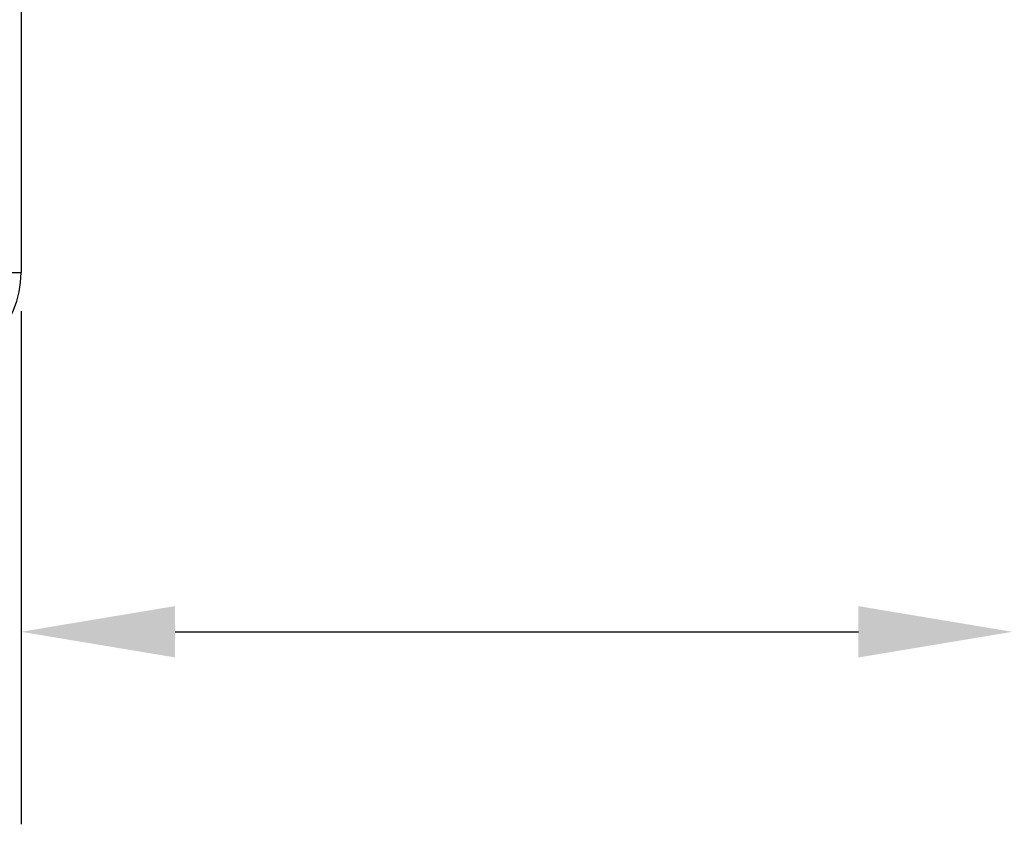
# Model space of a CAD drawing. Header units: millimetres. Extents: x -101 to 54, y 143 to 271.
# Tile 3 of 9: x 2 to 15, y 186 to 196. Entities that reach past the tile are written whole.
import ezdxf

# ---------------------------------------------------------------- set-up
doc = ezdxf.new("R2010")
doc.units = ezdxf.units.MM
doc.header["$LTSCALE"] = 46.255
doc.header["$PDMODE"] = 3
doc.header["$PDSIZE"] = 8
doc.layers.get('0').update_dxf_attribs({"linetype": 'CONTINUOUS'})
doc.layers.get('Defpoints').update_dxf_attribs({"linetype": 'CONTINUOUS'})
doc.layers.add('00_COMPONENTS', color=7, linetype='CONTINUOUS')
doc.layers.add('51__DRAFT_DIMS', color=7, linetype='CONTINUOUS')
doc.styles.get("Standard").update_dxf_attribs({"font": '兰亭黑 GBK.TTF', "height": 2.5})
doc.dimstyles.new('DIMSTYLE_1', dxfattribs={"dimtxt": 3, "dimasz": 2, "dimexe": 2.5, "dimexo": 0.5, "dimgap": 0.75, "dimtad": 1, "dimlfac": 4, "dimdsep": 46, "dimtxsty": 'STANDARD', "dimblk": '_FILLED', "dimblk1": '_FILLED', "dimblk2": '_FILLED', "dimcen": 0.09, "dimclrd": 8, "dimclre": 8, "dimclrt": 256, "dimazin": 2, "dimtp": 0.2, "dimtm": 0.2, "dimtfac": 1, "dimtofl": 0, "dimtmove": 0, "dimatfit": 3, "dimldrblk": '_FILLED', "dimfxl": 1, "dimtolj": 1, "dimarcsym": 0})

# ---------------------------------------------------------------- blocks, each defined once
blk = doc.blocks.new('_FILLED')
at = {"color": 0, "linetype": 'ByBlock'}
blk.add_solid([(0, 0), (-1, 0.1667), (-1, -0.1667)], dxfattribs=at)
blk = doc.blocks.new('*D10')
at = {"layer": '51__DRAFT_DIMS', "color": 8, "lineweight": -2}
for p, q in [((14.68, 198.198), (14.68, 185.78)), ((1.805, 192.445), (1.805, 185.78)), ((3.805, 188.28), (12.68, 188.28)), ((14.68, 188.28), (26.489, 188.28))]:
    blk.add_line(p, q, dxfattribs=at)
at = {"layer": 'Defpoints', "color": 0}
for p in [(14.68, 198.698), (1.805, 192.945), (14.68, 188.28)]:
    blk.add_point(p, dxfattribs=at)
at = {"layer": '51__DRAFT_DIMS', "color": 8, "linetype": 'ByBlock', "lineweight": -2, "xscale": 2, "yscale": 2, "zscale": 2, "rotation": 180}
blk.add_blockref('_FILLED', (1.805, 188.28), dxfattribs=at)
at = {"layer": '51__DRAFT_DIMS', "color": 8, "linetype": 'ByBlock', "lineweight": -2, "xscale": 2, "yscale": 2, "zscale": 2}
blk.add_blockref('_FILLED', (14.68, 188.28), dxfattribs=at)
at = {"layer": '51__DRAFT_DIMS', "insert": (22.316, 192.363), "char_height": 2.5, "attachment_point": 2, "line_spacing_factor": 0.9}
blk.add_mtext('\\A1;51.5', dxfattribs=at)

msp = doc.modelspace()

# ---------------------------------------------------------------- linework, layer by layer
at = {"layer": '00_COMPONENTS'}
for p in [(1.8046, 213.5697), (1.2528, 192.9447)]:
    msp.add_line(p, (1.8046, 192.9447), dxfattribs=at)
msp.add_arc((0.5546, 192.9447), 1.25, 270, 0, dxfattribs=at)

# ---------------------------------------------------------------- dimensions: what is measured, and where the dimension line sits
at = {"layer": '51__DRAFT_DIMS', "color": 4}
dim = msp.add_linear_dim(base=(14.6796, 188.2798), p1=(1.8046, 192.9447), p2=(14.6796, 198.698), dimstyle='DIMSTYLE_1', override={"dimtxsty": 'STANDARD'}, dxfattribs=at)
dim.commit()
dim.dimension.update_dxf_attribs({"geometry": '*D10', "text_midpoint": (22.316, 188.2798), "dimtype": 160})

doc.saveas('drawing.dxf')
